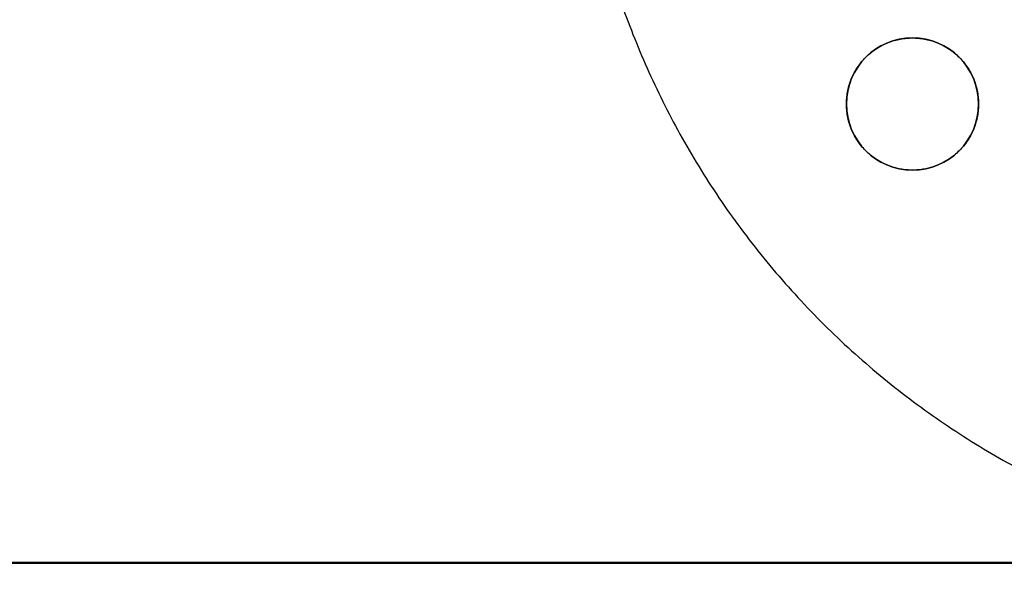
# Model space of a CAD drawing. Header units: millimetres. Extents: x -659 to 534, y -17 to 14.
# Tile 18 of 256: x -474.3 to -460.89, y -12.07 to -4.59. Entities that reach past the tile are written whole.
import ezdxf

# ---------------------------------------------------------------- set-up
doc = ezdxf.new("R2010")
doc.units = ezdxf.units.MM
doc.layers.add('METAL NEGRO', color=7, linetype='Continuous')

msp = doc.modelspace()

# ---------------------------------------------------------------- linework, layer by layer
at = {"layer": 'METAL NEGRO'}
for p, q in [((-463.04, -5.736, 1118.328), (-463.04, -5.736, 1117.828)), ((-463.04, -5.736, 1118.328), (-463.04, -5.736, 1117.828)), ((-461.24, -5.736, 1118.328), (-461.24, -5.736, 1117.828)), ((-461.24, -5.736, 1118.328), (-461.24, -5.736, 1117.828)), ((-658.94, -11.982, 1109.075), (-449.94, -11.982, 1109.075))]:
    msp.add_line(p, q, dxfattribs=at)
at = {"layer": 'METAL NEGRO', "extrusion": (-5.05275e-13, -0.000480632, 1)}
msp.add_arc((-462.14, -5.198, 1117.831), 0.9, 90, 270, dxfattribs=at)
at = {"layer": 'METAL NEGRO', "extrusion": (-5.05244e-13, -0.000480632, 1)}
msp.add_arc((-462.14, -5.198, 1118.331), 0.9, 90, 270, dxfattribs=at)
at = {"layer": 'METAL NEGRO', "extrusion": (0, 0.000480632, -1)}
for start, end in [(270, 90), (270, 90), (90, 270), (90, 270)]:
    msp.add_arc((462.14, -5.198, -1118.081), 0.9, start, end, dxfattribs=at)
at = {"layer": 'METAL NEGRO', "extrusion": (5.05244e-13, -0.000480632, 1)}
msp.add_arc((-462.14, -5.198, 1118.331), 0.9, 270, 90, dxfattribs=at)
at = {"layer": 'METAL NEGRO', "extrusion": (7.57791e-13, -0.000480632, 1)}
msp.add_arc((-462.14, -5.198, 1117.831), 0.9, 270, 90, dxfattribs=at)
at = {"layer": 'METAL NEGRO'}
msp.add_rational_spline([(-466.528, -2.82, 16.16), (-464.682, -12.07, 16.16), (-455.25, -12.07, 16.16)], [0.931934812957, 0.746414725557, 1], degree=2, dxfattribs=at)
for points, weights, knots in [([(-462.14, -6.636, 1118.328), (-463.04, -6.636, 1118.328), (-463.04, -5.736, 1118.328), (-463.04, -4.836, 1118.329), (-462.14, -4.836, 1118.329)], [0.999999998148, 0.707106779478, 1, 0.707106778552, 1], [2.827433, 2.827433, 2.827433, 4.24115, 4.24115, 5.654867, 5.654867, 5.654867]), ([(-462.14, -4.836, 1118.329), (-461.24, -4.836, 1118.329), (-461.24, -5.736, 1118.328), (-461.24, -6.636, 1118.328), (-462.14, -6.636, 1118.328)], [1, 0.707106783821, 1, 0.707106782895, 1.00000000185], [0, 0, 0, 1.413717, 1.413717, 2.827433, 2.827433, 2.827433])]:
    msp.add_rational_spline(points, weights, degree=2, knots=knots, dxfattribs=at)
for points in [[(-462.14, -4.836, 1117.829), (-462.14, -4.836, 1118.329)], [(-462.14, -4.836, 1118.329), (-462.14, -4.836, 1117.829)], [(-462.14, -6.636, 1118.328), (-462.14, -6.636, 1117.828)], [(-462.14, -6.636, 1117.828), (-462.14, -6.636, 1118.328)], [(-449.94, -11.977, 1099.825), (-658.94, -11.977, 1099.825)], [(-658.94, -11.986, 1118.325), (-449.94, -11.986, 1118.325)]]:
    msp.add_open_spline(points, degree=1, dxfattribs=at)

doc.saveas('drawing.dxf')
